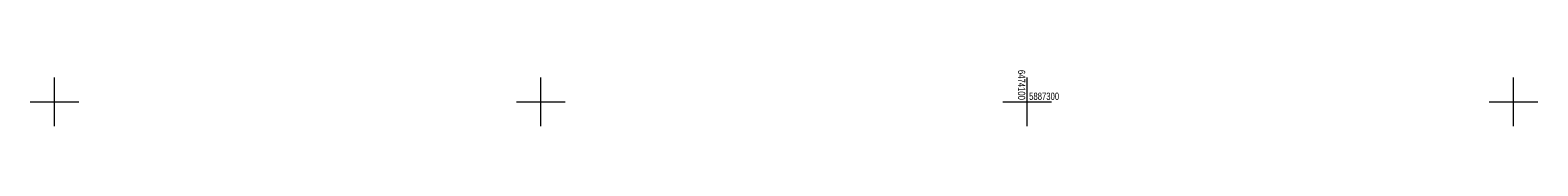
# Model space of a CAD drawing. Header units: metres. Extents: x 6473643 to 6474152, y 5887143 to 5887462.
# Tile 30 of 35: x 6473997.5 to 6474152.5, y 5887297.5 to 5887303.3. Entities that reach past the tile are written whole.
import ezdxf
from ezdxf.enums import TextEntityAlignment as Align

# ---------------------------------------------------------------- set-up
doc = ezdxf.new("R2010")
doc.units = ezdxf.units.M
doc.header["$MEASUREMENT"] = 0
doc.layers.add('Wstawianie ramki sekcyjnej z opisem', color=7, linetype='CONTINUOUS')
doc.styles.get("Standard").update_dxf_attribs({"font": 'Working1250', "width": 0.75})

msp = doc.modelspace()

# ---------------------------------------------------------------- linework, layer by layer
at = {"layer": 'Wstawianie ramki sekcyjnej z opisem', "color": 7, "linetype": 'Continuous', "lineweight": 13, "flags": 128}
for points in [[(6474000, 5887297.5), (6474000, 5887302.5)], [(6474050, 5887297.5), (6474050, 5887302.5)], [(6474100, 5887297.5), (6474100, 5887302.5)], [(6474150, 5887297.5), (6474150, 5887302.5)], [(6473997.5, 5887300), (6474002.5, 5887300)], [(6474047.5, 5887300), (6474052.5, 5887300)], [(6474097.5, 5887300), (6474102.5, 5887300)], [(6474147.5, 5887300), (6474152.5, 5887300)]]:
    msp.add_lwpolyline(points, dxfattribs=at)

# ---------------------------------------------------------------- texts
at = {"layer": 'Wstawianie ramki sekcyjnej z opisem', "color": 7, "linetype": 'Continuous', "lineweight": 13, "width": 0.79}
msp.add_text('6474100', height=0.75, rotation=270, dxfattribs=at).set_placement((6474099.05, 5887300.2), align=Align.RIGHT)
msp.add_text('5887300', height=0.75, rotation=0.001, dxfattribs=at).set_placement((6474100.2, 5887300.2))

doc.saveas('drawing.dxf')
